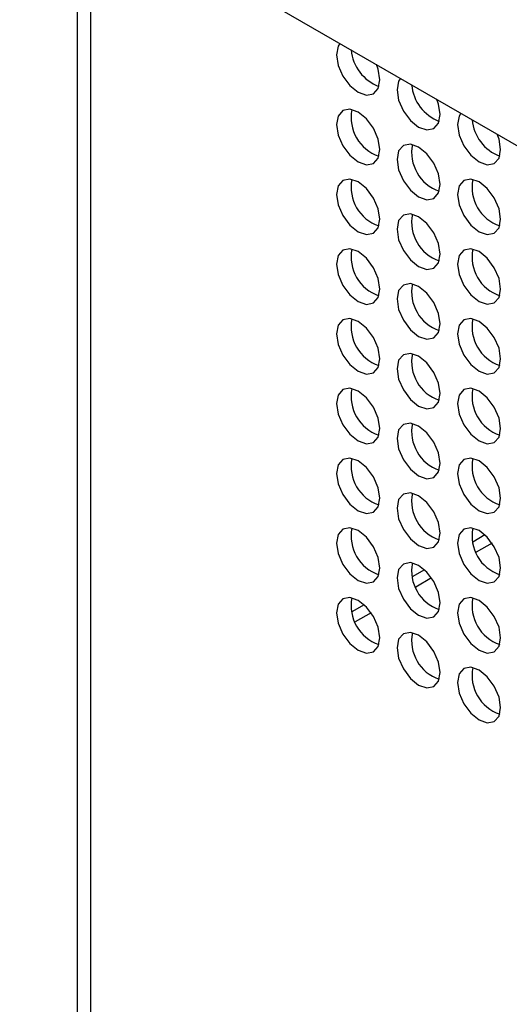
# Model space of a CAD drawing. Header units: millimetres. Extents: x 3619 to 4737, y 1503 to 2366.
# Tile 186 of 256: x 4479 to 4487, y 2172 to 2189. Entities that reach past the tile are written whole.
import ezdxf

# ---------------------------------------------------------------- set-up
doc = ezdxf.new("R2010")
doc.units = ezdxf.units.MM

msp = doc.modelspace()

# ---------------------------------------------------------------- linework, layer by layer
at = {"color": 7, "linetype": 'Continuous', "lineweight": 30}
for p, q in [((4458.086, 2203.4654), (4496.2059, 2181.4593)), ((4480.5129, 2102.9153), (4480.5129, 2190.5187)), ((4486.9642, 2180.1102), (4486.7634, 2179.9943)), ((4487.0803, 2179.9767), (4486.821, 2179.827)), ((4485.9742, 2179.5387), (4485.7735, 2179.4228)), ((4486.0903, 2179.4052), (4485.8309, 2179.2555)), ((4484.9841, 2178.9671), (4484.7835, 2178.8513)), ((4485.1003, 2178.8337), (4484.8409, 2178.684))]:
    msp.add_line(p, q, dxfattribs=at)
at = {"color": 8, "linetype": 'Continuous', "lineweight": 30}
msp.add_line((4480.2904, 2102.8789), (4480.2904, 2190.6471), dxfattribs=at)
at = {"color": 7, "linetype": 'Continuous', "lineweight": 30, "flags": 128}
for points in [[(4484.5891, 2188.1655), (4484.5614, 2188.1197), (4484.5345, 2187.979), (4484.5614, 2187.8072), (4484.638, 2187.6305), (4484.7527, 2187.4758), (4484.888, 2187.3666), (4485.0233, 2187.3196), (4485.138, 2187.3419), (4485.2147, 2187.4301), (4485.2416, 2187.5708), (4485.2416, 2187.5708)], [(4485.2416, 2187.5708), (4485.2147, 2187.7426), (4485.1869, 2187.8204)], [(4485.5791, 2187.594), (4485.5513, 2187.5482), (4485.5244, 2187.4075), (4485.5513, 2187.2357), (4485.628, 2187.059), (4485.7427, 2186.9043), (4485.878, 2186.7951), (4486.0133, 2186.7481), (4486.128, 2186.7704), (4486.2046, 2186.8586), (4486.2315, 2186.9993), (4486.2315, 2186.9993)], [(4486.2315, 2186.9993), (4486.2046, 2187.1711), (4486.1769, 2187.2489)], [(4485.2416, 2186.4276), (4485.2147, 2186.5994), (4485.138, 2186.7761), (4485.0233, 2186.9308), (4484.888, 2187.04), (4484.7527, 2187.087), (4484.638, 2187.0647), (4484.5614, 2186.9765), (4484.5345, 2186.8358), (4484.5614, 2186.6641), (4484.638, 2186.4874), (4484.7527, 2186.3326), (4484.888, 2186.2235), (4485.0233, 2186.1764), (4485.138, 2186.1987), (4485.2147, 2186.2869), (4485.2416, 2186.4276)], [(4486.569, 2187.0225), (4486.5413, 2186.9767), (4486.5144, 2186.836), (4486.5413, 2186.6642), (4486.6179, 2186.4875), (4486.7326, 2186.3328), (4486.8679, 2186.2236), (4487.0032, 2186.1766), (4487.1179, 2186.1989), (4487.1946, 2186.2871), (4487.2215, 2186.4278), (4487.2215, 2186.4278)], [(4487.2215, 2186.4278), (4487.1946, 2186.5996), (4487.1668, 2186.6774)], [(4486.2315, 2185.8561), (4486.2046, 2186.0279), (4486.128, 2186.2046), (4486.0133, 2186.3593), (4485.878, 2186.4685), (4485.7427, 2186.5155), (4485.628, 2186.4933), (4485.5513, 2186.4051), (4485.5244, 2186.2643), (4485.5513, 2186.0926), (4485.628, 2185.9159), (4485.7427, 2185.7612), (4485.878, 2185.652), (4486.0133, 2185.6049), (4486.128, 2185.6272), (4486.2046, 2185.7154), (4486.2315, 2185.8561)], [(4485.2416, 2185.2845), (4485.2147, 2185.4562), (4485.138, 2185.6329), (4485.0233, 2185.7877), (4484.888, 2185.8968), (4484.7527, 2185.9439), (4484.638, 2185.9216), (4484.5614, 2185.8334), (4484.5345, 2185.6927), (4484.5614, 2185.5209), (4484.638, 2185.3442), (4484.7527, 2185.1895), (4484.888, 2185.0803), (4485.0233, 2185.0333), (4485.138, 2185.0556), (4485.2147, 2185.1438), (4485.2416, 2185.2845)], [(4487.2215, 2185.2847), (4487.1946, 2185.4564), (4487.1179, 2185.6331), (4487.0032, 2185.7878), (4486.8679, 2185.897), (4486.7326, 2185.9441), (4486.6179, 2185.9218), (4486.5413, 2185.8336), (4486.5144, 2185.6929), (4486.5413, 2185.5211), (4486.6179, 2185.3444), (4486.7326, 2185.1897), (4486.8679, 2185.0805), (4487.0032, 2185.0335), (4487.1179, 2185.0557), (4487.1946, 2185.144), (4487.2215, 2185.2847)], [(4486.2315, 2184.713), (4486.2046, 2184.8848), (4486.128, 2185.0615), (4486.0133, 2185.2162), (4485.878, 2185.3254), (4485.7427, 2185.3724), (4485.628, 2185.3501), (4485.5513, 2185.2619), (4485.5244, 2185.1212), (4485.5513, 2184.9494), (4485.628, 2184.7727), (4485.7427, 2184.618), (4485.878, 2184.5088), (4486.0133, 2184.4618), (4486.128, 2184.4841), (4486.2046, 2184.5723), (4486.2315, 2184.713)], [(4485.2416, 2184.1413), (4485.2147, 2184.3131), (4485.138, 2184.4898), (4485.0233, 2184.6445), (4484.888, 2184.7537), (4484.7527, 2184.8007), (4484.638, 2184.7784), (4484.5614, 2184.6902), (4484.5345, 2184.5495), (4484.5614, 2184.3777), (4484.638, 2184.201), (4484.7527, 2184.0463), (4484.888, 2183.9371), (4485.0233, 2183.8901), (4485.138, 2183.9124), (4485.2147, 2184.0006), (4485.2416, 2184.1413)], [(4487.2215, 2184.1415), (4487.1946, 2184.3133), (4487.1179, 2184.49), (4487.0032, 2184.6447), (4486.8679, 2184.7539), (4486.7326, 2184.8009), (4486.6179, 2184.7786), (4486.5413, 2184.6904), (4486.5144, 2184.5497), (4486.5413, 2184.3779), (4486.6179, 2184.2012), (4486.7326, 2184.0465), (4486.8679, 2183.9373), (4487.0032, 2183.8903), (4487.1179, 2183.9126), (4487.1946, 2184.0008), (4487.2215, 2184.1415)], [(4486.2315, 2183.5698), (4486.2046, 2183.7416), (4486.128, 2183.9183), (4486.0133, 2184.073), (4485.878, 2184.1822), (4485.7427, 2184.2292), (4485.628, 2184.2069), (4485.5513, 2184.1187), (4485.5244, 2183.978), (4485.5513, 2183.8063), (4485.628, 2183.6296), (4485.7427, 2183.4748), (4485.878, 2183.3657), (4486.0133, 2183.3186), (4486.128, 2183.3409), (4486.2046, 2183.4291), (4486.2315, 2183.5698)], [(4485.2416, 2182.9982), (4485.2147, 2183.1699), (4485.138, 2183.3466), (4485.0233, 2183.5013), (4484.888, 2183.6105), (4484.7527, 2183.6576), (4484.638, 2183.6353), (4484.5614, 2183.5471), (4484.5345, 2183.4064), (4484.5614, 2183.2346), (4484.638, 2183.0579), (4484.7527, 2182.9032), (4484.888, 2182.794), (4485.0233, 2182.747), (4485.138, 2182.7692), (4485.2147, 2182.8575), (4485.2416, 2182.9982)], [(4487.2215, 2182.9983), (4487.1946, 2183.1701), (4487.1179, 2183.3468), (4487.0032, 2183.5015), (4486.8679, 2183.6107), (4486.7326, 2183.6577), (4486.6179, 2183.6355), (4486.5413, 2183.5472), (4486.5144, 2183.4065), (4486.5413, 2183.2348), (4486.6179, 2183.0581), (4486.7326, 2182.9034), (4486.8679, 2182.7942), (4487.0032, 2182.7471), (4487.1179, 2182.7694), (4487.1946, 2182.8576), (4487.2215, 2182.9983)], [(4486.2315, 2182.4267), (4486.2046, 2182.5984), (4486.128, 2182.7751), (4486.0133, 2182.9299), (4485.878, 2183.039), (4485.7427, 2183.0861), (4485.628, 2183.0638), (4485.5513, 2182.9756), (4485.5244, 2182.8349), (4485.5513, 2182.6631), (4485.628, 2182.4864), (4485.7427, 2182.3317), (4485.878, 2182.2225), (4486.0133, 2182.1755), (4486.128, 2182.1978), (4486.2046, 2182.286), (4486.2315, 2182.4267)], [(4485.2416, 2181.855), (4485.2147, 2182.0268), (4485.138, 2182.2035), (4485.0233, 2182.3582), (4484.888, 2182.4674), (4484.7527, 2182.5144), (4484.638, 2182.4921), (4484.5614, 2182.4039), (4484.5345, 2182.2632), (4484.5614, 2182.0914), (4484.638, 2181.9147), (4484.7527, 2181.76), (4484.888, 2181.6508), (4485.0233, 2181.6038), (4485.138, 2181.6261), (4485.2147, 2181.7143), (4485.2416, 2181.855)], [(4487.2215, 2181.8552), (4487.1946, 2182.027), (4487.1179, 2182.2037), (4487.0032, 2182.3584), (4486.8679, 2182.4676), (4486.7326, 2182.5146), (4486.6179, 2182.4923), (4486.5413, 2182.4041), (4486.5144, 2182.2634), (4486.5413, 2182.0916), (4486.6179, 2181.9149), (4486.7326, 2181.7602), (4486.8679, 2181.651), (4487.0032, 2181.604), (4487.1179, 2181.6263), (4487.1946, 2181.7145), (4487.2215, 2181.8552)], [(4486.2315, 2181.2835), (4486.2046, 2181.4553), (4486.128, 2181.632), (4486.0133, 2181.7867), (4485.878, 2181.8959), (4485.7427, 2181.9429), (4485.628, 2181.9206), (4485.5513, 2181.8324), (4485.5244, 2181.6917), (4485.5513, 2181.5199), (4485.628, 2181.3432), (4485.7427, 2181.1885), (4485.878, 2181.0793), (4486.0133, 2181.0323), (4486.128, 2181.0546), (4486.2046, 2181.1428), (4486.2315, 2181.2835)], [(4485.2416, 2180.7118), (4485.2147, 2180.8836), (4485.138, 2181.0603), (4485.0233, 2181.215), (4484.888, 2181.3242), (4484.7527, 2181.3712), (4484.638, 2181.349), (4484.5614, 2181.2607), (4484.5345, 2181.12), (4484.5614, 2180.9483), (4484.638, 2180.7716), (4484.7527, 2180.6169), (4484.888, 2180.5077), (4485.0233, 2180.4606), (4485.138, 2180.4829), (4485.2147, 2180.5711), (4485.2416, 2180.7118)], [(4487.2215, 2180.712), (4487.1946, 2180.8838), (4487.1179, 2181.0605), (4487.0032, 2181.2152), (4486.8679, 2181.3244), (4486.7326, 2181.3714), (4486.6179, 2181.3491), (4486.5413, 2181.2609), (4486.5144, 2181.1202), (4486.5413, 2180.9485), (4486.6179, 2180.7718), (4486.7326, 2180.617), (4486.8679, 2180.5079), (4487.0032, 2180.4608), (4487.1179, 2180.4831), (4487.1946, 2180.5713), (4487.2215, 2180.712)], [(4486.2315, 2180.1404), (4486.2046, 2180.3121), (4486.128, 2180.4888), (4486.0133, 2180.6435), (4485.878, 2180.7527), (4485.7427, 2180.7998), (4485.628, 2180.7775), (4485.5513, 2180.6893), (4485.5244, 2180.5486), (4485.5513, 2180.3768), (4485.628, 2180.2001), (4485.7427, 2180.0454), (4485.878, 2179.9362), (4486.0133, 2179.8892), (4486.128, 2179.9114), (4486.2046, 2179.9997), (4486.2315, 2180.1404)], [(4485.2416, 2179.5687), (4485.2147, 2179.7405), (4485.138, 2179.9172), (4485.0233, 2180.0719), (4484.888, 2180.1811), (4484.7527, 2180.2281), (4484.638, 2180.2058), (4484.5614, 2180.1176), (4484.5345, 2179.9769), (4484.5614, 2179.8051), (4484.638, 2179.6284), (4484.7527, 2179.4737), (4484.888, 2179.3645), (4485.0233, 2179.3175), (4485.138, 2179.3398), (4485.2147, 2179.428), (4485.2416, 2179.5687)], [(4487.2215, 2179.5689), (4487.1946, 2179.7406), (4487.1179, 2179.9173), (4487.0032, 2180.0721), (4486.8679, 2180.1812), (4486.7326, 2180.2283), (4486.6179, 2180.206), (4486.5413, 2180.1178), (4486.5144, 2179.9771), (4486.5413, 2179.8053), (4486.6179, 2179.6286), (4486.7326, 2179.4739), (4486.8679, 2179.3647), (4487.0032, 2179.3177), (4487.1179, 2179.34), (4487.1946, 2179.4282), (4487.2215, 2179.5689)], [(4486.2315, 2178.9972), (4486.2046, 2179.169), (4486.128, 2179.3457), (4486.0133, 2179.5004), (4485.878, 2179.6096), (4485.7427, 2179.6566), (4485.628, 2179.6343), (4485.5513, 2179.5461), (4485.5244, 2179.4054), (4485.5513, 2179.2336), (4485.628, 2179.0569), (4485.7427, 2178.9022), (4485.878, 2178.793), (4486.0133, 2178.746), (4486.128, 2178.7683), (4486.2046, 2178.8565), (4486.2315, 2178.9972)], [(4485.2416, 2178.4255), (4485.2147, 2178.5973), (4485.138, 2178.774), (4485.0233, 2178.9287), (4484.888, 2179.0379), (4484.7527, 2179.0849), (4484.638, 2179.0626), (4484.5614, 2178.9744), (4484.5345, 2178.8337), (4484.5614, 2178.662), (4484.638, 2178.4853), (4484.7527, 2178.3305), (4484.888, 2178.2214), (4485.0233, 2178.1743), (4485.138, 2178.1966), (4485.2147, 2178.2848), (4485.2416, 2178.4255)], [(4487.2215, 2178.4257), (4487.1946, 2178.5975), (4487.1179, 2178.7742), (4487.0032, 2178.9289), (4486.8679, 2179.0381), (4486.7326, 2179.0851), (4486.6179, 2179.0628), (4486.5413, 2178.9746), (4486.5144, 2178.8339), (4486.5413, 2178.6621), (4486.6179, 2178.4854), (4486.7326, 2178.3307), (4486.8679, 2178.2215), (4487.0032, 2178.1745), (4487.1179, 2178.1968), (4487.1946, 2178.285), (4487.2215, 2178.4257)], [(4486.2315, 2177.854), (4486.2046, 2178.0258), (4486.128, 2178.2025), (4486.0133, 2178.3572), (4485.878, 2178.4664), (4485.7427, 2178.5134), (4485.628, 2178.4912), (4485.5513, 2178.403), (4485.5244, 2178.2622), (4485.5513, 2178.0905), (4485.628, 2177.9138), (4485.7427, 2177.7591), (4485.878, 2177.6499), (4486.0133, 2177.6028), (4486.128, 2177.6251), (4486.2046, 2177.7133), (4486.2315, 2177.854)], [(4487.2215, 2177.2826), (4487.1946, 2177.4543), (4487.1179, 2177.631), (4487.0032, 2177.7857), (4486.8679, 2177.8949), (4486.7326, 2177.942), (4486.6179, 2177.9197), (4486.5413, 2177.8315), (4486.5144, 2177.6908), (4486.5413, 2177.519), (4486.6179, 2177.3423), (4486.7326, 2177.1876), (4486.8679, 2177.0784), (4487.0032, 2177.0314), (4487.1179, 2177.0536), (4487.1946, 2177.1419), (4487.2215, 2177.2826)]]:
    msp.add_lwpolyline(points, dxfattribs=at)
at = {"color": 7, "linetype": 'Continuous', "lineweight": 30}
for centre, radius, start, end in [((4485.4824, 2188.1256), 0.7122, 185.35302, 248.92869), ((4486.4724, 2187.5541), 0.7122, 185.35323, 248.92847), ((4485.4427, 2186.952), 0.67, 168.83693, 251.15767), ((4487.4623, 2186.9827), 0.7122, 185.35382, 248.92789), ((4486.4327, 2186.3805), 0.67, 168.8371, 251.15749), ((4485.4427, 2185.8088), 0.67, 168.83666, 251.15807), ((4487.4226, 2185.809), 0.67, 168.8371, 251.15749), ((4486.4327, 2185.2373), 0.67, 168.83684, 251.15789), ((4485.4427, 2184.6656), 0.67, 168.83693, 251.15767), ((4487.4226, 2184.6658), 0.67, 168.83684, 251.15789), ((4486.4327, 2184.0942), 0.67, 168.8371, 251.15749), ((4485.4427, 2183.5225), 0.67, 168.83666, 251.15807), ((4487.4226, 2183.5227), 0.67, 168.8371, 251.15749), ((4486.4327, 2182.951), 0.67, 168.83684, 251.15789), ((4485.4427, 2182.3793), 0.67, 168.83691, 251.15769), ((4487.4226, 2182.3795), 0.67, 168.83684, 251.15789), ((4486.4327, 2181.8078), 0.67, 168.83708, 251.15751), ((4485.4427, 2181.2362), 0.67, 168.83698, 251.15775), ((4487.4226, 2181.2364), 0.67, 168.83708, 251.15751), ((4486.4327, 2180.6647), 0.67, 168.83716, 251.15757), ((4485.4427, 2180.093), 0.67, 168.83691, 251.15769), ((4487.4226, 2180.0932), 0.67, 168.83716, 251.15757), ((4486.4327, 2179.5215), 0.67, 168.83708, 251.15751), ((4485.4427, 2178.9499), 0.67, 168.83693, 251.15767), ((4487.4226, 2178.95), 0.67, 168.83708, 251.15751), ((4486.4327, 2178.3784), 0.67, 168.8371, 251.15749), ((4487.4226, 2177.8069), 0.67, 168.8371, 251.15749)]:
    msp.add_arc(centre, radius, start, end, dxfattribs=at)

doc.saveas('drawing.dxf')
